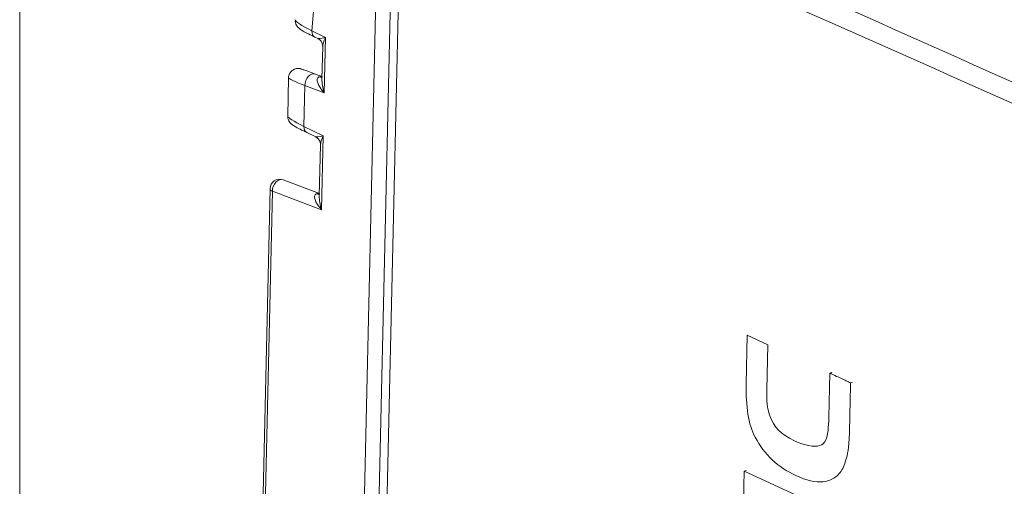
# Model space of a CAD drawing. Header units: millimetres. Extents: x 4 to 836, y 5 to 589.
# Tile 8 of 95: x 165 to 196, y 176 to 190. Entities that reach past the tile are written whole.
import ezdxf

# ---------------------------------------------------------------- set-up
doc = ezdxf.new("R2010")
doc.units = ezdxf.units.MM
doc.layers.add('1', color=7, linetype='Continuous', true_color=0xffffff)

msp = doc.modelspace()

# ---------------------------------------------------------------- linework, layer by layer
at = {"layer": '1', "color": 251, "linetype": 'Continuous', "lineweight": 18}
msp.add_line((165.122, 91.741), (165.122, 218.055), dxfattribs=at)
at = {"layer": '1', "color": 27, "linetype": 'Continuous', "lineweight": 18}
for p, q in [((175.025, 136.181), (176.4, 196.438)), ((174.367, 189.656), (174.464, 189.609)), ((174.613, 189.364), (174.59, 188.343)), ((174.385, 188.496), (174.591, 188.418)), ((173.544, 188.382), (173.517, 187.183)), ((174.585, 188.405), (174.591, 188.407)), ((174.117, 186.663), (174.393, 186.528)), ((174.543, 186.283), (174.506, 184.678)), ((173.371, 185.181), (174.508, 184.753)), ((172.964, 184.907), (172.299, 155.772)), ((174.502, 184.739), (174.507, 184.741))]:
    msp.add_line(p, q, dxfattribs=at)
at = {"layer": '1', "color": 252, "linetype": 'Continuous', "lineweight": 18}
msp.add_line((176.858, 196.341), (175.456, 134.927), dxfattribs=at)
at = {"layer": '1', "color": 252, "linetype": 'Continuous', "lineweight": 13}
msp.add_line((177.109, 196.074), (175.948, 145.163), dxfattribs=at)
at = {"layer": '1', "color": 27, "linetype": 'Continuous', "lineweight": 13}
for p, q in [((174.344, 190.711), (174.274, 189.852)), ((174.274, 189.852), (174.697, 189.646)), ((174.697, 189.646), (174.657, 187.915)), ((174.054, 188.142), (174.025, 186.859)), ((174.657, 187.915), (174.054, 188.142)), ((174.025, 186.859), (174.626, 186.565)), ((174.626, 186.565), (174.574, 184.249)), ((173.039, 184.827), (172.375, 155.692)), ((174.574, 184.249), (173.039, 184.827))]:
    msp.add_line(p, q, dxfattribs=at)
at = {"layer": '1', "color": 7, "linetype": 'Continuous', "lineweight": 13}
msp.add_line((191.148, 178.824), (191.209, 178.844), dxfattribs=at)
at = {"layer": '1', "color": 7, "linetype": 'Continuous', "lineweight": 18}
msp.add_line((187.816, 176.056), (187.877, 176.076), dxfattribs=at)
at = {"layer": '1', "color": 27, "linetype": 'Continuous', "lineweight": 18}
msp.add_arc((173.264, 184.9), 0.3, 69.3719, 178.6927, dxfattribs=at)
at = {"layer": '1', "color": 27, "linetype": 'Continuous', "lineweight": 13}
for centre, major_axis, ratio, start_param, end_param in [((175.7, 189.462), (1.945, -0.746), 0.099161, 3.170714, 3.928746), ((174.499, 189.926), (-0.132, -0.269), 0.67542, 5.293491, 6.28318), ((174.921, 189.719), (0.459, 0.109), 0.047833, 3.142847, 4.189341), ((174.921, 189.719), (0.275, 0.447), 0.309365, 1.921159, 2.655013), ((174.278, 188.215), (-0.106, -0.281), 0.705792, 3.13551, 5.227797), ((175.53, 187.731), (1.985, -0.652), 0.049856, 3.158933, 3.890586), ((174.882, 187.988), (0.416, -0.4), 0.368104, 2.983097, 4.518986), ((174.483, 188.138), (0.128, 0.272), 0.617936, 0.044071, 0.600468), ((174.48, 188.686), (-0.11, 0.279), 0.626678, 2.64617, 3.11355), ((174.882, 187.988), (-0.185, 0.612), 0.369393, 0.84525, 1.579117), ((175.501, 186.444), (1.983, -0.744), 0.088998, 3.172714, 3.906564), ((174.249, 186.933), (-0.132, -0.269), 0.67542, 5.293491, 6.28318), ((174.851, 186.638), (0.459, 0.109), 0.047833, 3.142847, 4.189341), ((174.851, 186.638), (0.275, 0.447), 0.309365, 1.921159, 2.655013), ((173.264, 184.9), (0.106, 0.281), 0.705792, 6.277103, 8.36939), ((173.264, 184.9), (0.3, -0.007), 0.391122, 3.141604, 3.875454), ((174.399, 184.473), (0.128, 0.272), 0.617936, 0.044071, 0.600468), ((174.798, 184.323), (0.416, -0.4), 0.368104, 2.983097, 4.518986), ((174.397, 185.02), (-0.11, 0.279), 0.626678, 2.64617, 3.11355), ((174.798, 184.323), (-0.185, 0.612), 0.369393, 0.84525, 1.579117)]:
    msp.add_ellipse(centre, major_axis=major_axis, ratio=ratio, start_param=start_param, end_param=end_param, dxfattribs=at)
at = {"layer": '1', "color": 27, "linetype": 'Continuous', "lineweight": 18}
msp.add_ellipse((175.637, 188.012), major_axis=(1.686, -0.644), ratio=0.004418, start_param=2.409305, end_param=3.413498, dxfattribs=at)
at = {"layer": '1', "color": 252, "linetype": 'Continuous', "lineweight": 13}
for points in [[(199.125, 189.915), (192.138, 192.647), (185.154, 195.378), (178.172, 198.109)], [(177.283, 196.708), (184.073, 193.676), (190.865, 190.639), (197.657, 187.601)], [(197.505, 187.009), (190.706, 190.035), (183.908, 193.057), (177.109, 196.074)]]:
    msp.add_open_spline(points, degree=3, dxfattribs=at)
at = {"layer": '1', "color": 27, "linetype": 'Continuous', "lineweight": 18}
for points, knots in [([(173.757, 190.187), (173.755, 190.174), (173.751, 190.132), (173.771, 190.066), (173.804, 190.003), (173.841, 189.96), (173.881, 189.924), (173.937, 189.884), (174.031, 189.828), (174.185, 189.746), (174.313, 189.683), (174.367, 189.656)], [0, 0, 0, 0, 0.026988, 0.087323, 0.141463, 0.193051, 0.254344, 0.364356, 0.589707, 0.840689, 1, 1, 1, 1]), ([(174.459, 189.607), (174.474, 189.602), (174.518, 189.581), (174.583, 189.508), (174.613, 189.422), (174.612, 189.38), (174.61, 189.37)], [0, 0, 0, 0, 0.17381, 0.524099, 0.889236, 1, 1, 1, 1]), ([(174.019, 188.632), (174, 188.639), (173.96, 188.654), (173.95, 188.657), (173.921, 188.666), (173.895, 188.672), (173.851, 188.677), (173.78, 188.673), (173.693, 188.641), (173.611, 188.575), (173.558, 188.481), (173.539, 188.404), (173.545, 188.364), (173.546, 188.362)], [0, 0, 0, 0, 0.17892, 0.389594, 0.435965, 0.462353, 0.501035, 0.573763, 0.67344, 0.773474, 0.880921, 0.991926, 1, 1, 1, 1]), ([(173.52, 187.168), (173.519, 187.162), (173.516, 187.127), (173.535, 187.067), (173.567, 187.004), (173.604, 186.96), (173.642, 186.925), (173.694, 186.888), (173.779, 186.836), (173.926, 186.758), (174.057, 186.692), (174.117, 186.663)], [0, 0, 0, 0, 0.01391, 0.076662, 0.132545, 0.184802, 0.244137, 0.344523, 0.553691, 0.815018, 1, 1, 1, 1]), ([(174.389, 186.526), (174.404, 186.521), (174.448, 186.5), (174.512, 186.427), (174.543, 186.341), (174.541, 186.299), (174.54, 186.289)], [0, 0, 0, 0, 0.171965, 0.523036, 0.888988, 1, 1, 1, 1])]:
    msp.add_open_spline(points, degree=3, knots=knots, dxfattribs=at)
at = {"layer": '1', "color": 7, "linetype": 'Continuous', "lineweight": 18}
for points, knots in [([(187.913, 180.316), (187.913, 180.316), (187.913, 180.316), (187.913, 180.316), (187.913, 180.316), (187.879, 178.796), (187.879, 178.796), (187.862, 178.08), (187.946, 177.523), (188.162, 177.12)], [0, 0, 0, 0, 0.000002, 0.000002, 0.000002, 0.500001, 0.500001, 0.500001, 1, 1, 1, 1]), ([(190.499, 179.124), (190.499, 179.124), (190.496, 178.993), (190.486, 178.553), (190.473, 177.983), (190.468, 177.745), (190.468, 177.745), (190.46, 177.426), (190.423, 177.03), (190.268, 176.878), (190.183, 176.858)], [0, 0, 0, 0, 0.1176, 0.2016, 0.3556, 0.5, 0.5, 0.5, 0.8064, 1, 1, 1, 1]), ([(190.183, 176.858), (190.002, 176.799), (189.714, 176.86), (189.389, 177.01), (188.937, 177.218), (188.755, 177.427), (188.622, 177.792)], [0, 0, 0, 0, 0.5, 0.5, 0.5, 1, 1, 1, 1]), ([(188.162, 177.12), (188.452, 176.576), (188.874, 176.175), (189.435, 175.917), (189.764, 175.765), (190.172, 175.675), (190.578, 175.786), (190.822, 175.977), (190.938, 176.198), (190.983, 176.346)], [0, 0, 0, 0, 0.5, 0.5, 0.5, 0.7052, 0.792, 0.8844, 1, 1, 1, 1]), ([(187.816, 176.056), (187.816, 176.056), (187.794, 175.093), (187.794, 175.093), (187.794, 175.093), (191.029, 173.601), (191.029, 173.601)], [0, 0, 0, 0, 0.500001, 0.500001, 0.500001, 1, 1, 1, 1])]:
    msp.add_open_spline(points, degree=3, knots=knots, dxfattribs=at)
at = {"layer": '1', "color": 7, "linetype": 'Continuous', "lineweight": 13}
for points, knots in [([(188.622, 177.792), (188.53, 178.031), (188.517, 178.269), (188.524, 178.605), (188.524, 178.605), (188.557, 180.019), (188.557, 180.019), (188.557, 180.019), (187.913, 180.316), (187.913, 180.316)], [0, 0, 0, 0, 0.333334, 0.333334, 0.333334, 0.666668, 0.666668, 0.666668, 1, 1, 1, 1]), ([(190.983, 176.346), (191.066, 176.638), (191.1, 176.712), (191.113, 177.26), (191.113, 177.26), (191.12, 177.569), (191.131, 178.063), (191.137, 178.32), (191.141, 178.522), (191.146, 178.737), (191.148, 178.824), (191.148, 178.824)], [0, 0, 0, 0, 0.5, 0.5, 0.5, 0.6936, 0.7552, 0.814, 0.8588, 0.9008, 1, 1, 1, 1]), ([(191.029, 173.601), (191.029, 173.601), (191.051, 174.565), (191.051, 174.565), (191.051, 174.565), (187.816, 176.056), (187.816, 176.056)], [0, 0, 0, 0, 0.500001, 0.500001, 0.500001, 1, 1, 1, 1])]:
    msp.add_open_spline(points, degree=3, knots=knots, dxfattribs=at)
at = {"layer": '1', "color": 7, "linetype": 'Continuous', "lineweight": 18}
msp.add_open_spline([(190.499, 179.124), (190.56, 179.144)], degree=1, dxfattribs=at)
at = {"layer": '1', "color": 7, "linetype": 'Continuous', "lineweight": 18, "extrusion": (-1.01355e-08, -2.19834e-08, -1)}
msp.add_open_spline([(191.148, 178.824), (191.148, 178.824), (191.092, 178.851), (190.979, 178.902), (190.849, 178.962), (190.619, 179.069), (190.499, 179.124), (190.499, 179.124)], degree=3, knots=[0, 0, 0, 0, 0.26081, 0.333612, 0.412015, 0.686425, 1, 1, 1, 1], dxfattribs=at)

doc.saveas('drawing.dxf')
